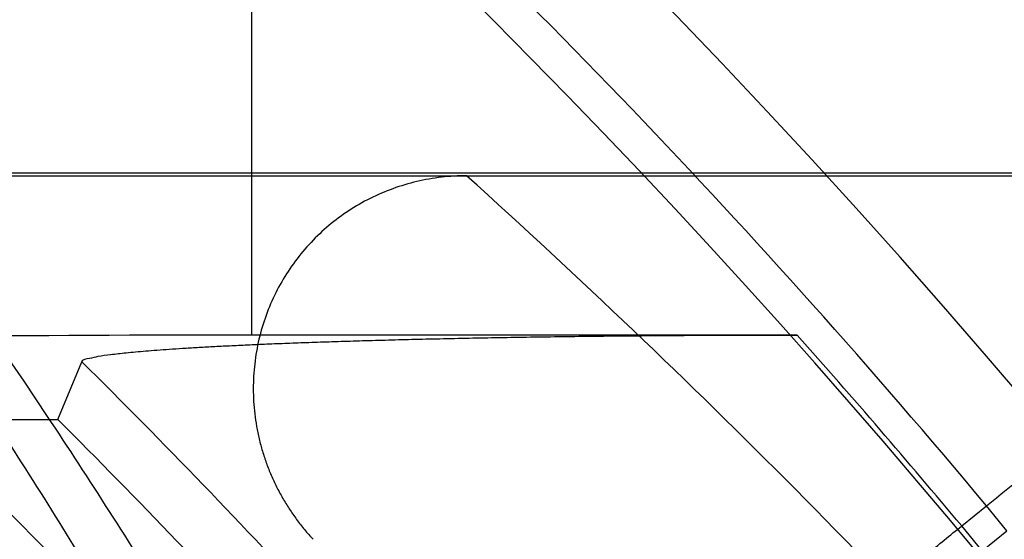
# Model space of a CAD drawing. Header units: millimetres. Extents: x 0 to 297, y 0 to 210.
# Tile 116 of 256: x 141.6954 to 141.7777, y 93.993 to 94.0365. Entities that reach past the tile are written whole.
import ezdxf

# ---------------------------------------------------------------- set-up
doc = ezdxf.new("R2010")
doc.units = ezdxf.units.MM
doc.header["$LTSCALE"] = 16.335
doc.layers.get('0').update_dxf_attribs({"linetype": 'CONTINUOUS'})
for name, color, linetype in [('01_GLOBAL', 7, 'CONTINUOUS'), ('INTFCLR_1', 7, 'CONTINUOUS'), ('INTFCLR_144815', 7, 'CONTINUOUS')]:
    doc.layers.add(name, color=color, linetype=linetype)

msp = doc.modelspace()

# ---------------------------------------------------------------- linework, layer by layer
at = {"color": 7, "linetype": 'Continuous'}
msp.add_circle((142.5788034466, 92.2083412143), 3.42, dxfattribs=at)
at = {"color": 9, "linetype": 'Continuous'}
msp.add_arc((142.5788034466, 92.2083412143), 3.3761688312, 92.9674534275, 177.0325465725, dxfattribs=at)
at = {"layer": '01_GLOBAL', "color": 7, "linetype": 'Continuous'}
msp.add_circle((142.5788034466, 92.2083412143), 3.465, dxfattribs=at)
at = {"layer": 'INTFCLR_1', "color": 6, "linetype": 'Continuous'}
for radius in [0.5431065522, 0.5161422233]:
    msp.add_arc((141.273551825, 93.5765928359), radius, 270, 90.00000002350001, dxfattribs=at)
at = {"layer": 'INTFCLR_144815', "color": 9, "linetype": 'Continuous'}
for p, q in [((141.7147370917, 94.0600751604), (141.7147370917, 94.01012826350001)), ((141.8812615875, 94.0236656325), (141.6646134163, 94.0236656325)), ((141.7740974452, 93.99416340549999), (141.77617293, 93.9958441)), ((141.7778718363, 93.9937461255), (141.77617293, 93.9958441)), ((141.7757963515, 93.992065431), (141.7740974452, 93.99416340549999)), ((141.7757963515, 93.992065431), (141.7778718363, 93.9937461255))]:
    msp.add_line(p, q, dxfattribs=at)
at = {"layer": 'INTFCLR_144815', "color": 6, "linetype": 'Continuous'}
for p, q in [((141.6647133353, 94.0234461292), (141.8827180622, 94.0234461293)), ((141.7603352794, 94.01012826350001), (141.7147370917, 94.01012826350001)), ((141.6985508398, 94.00305321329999), (141.7005461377, 94.0078933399)), ((141.6866218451, 94.00305321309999), (141.6985508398, 94.00305321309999))]:
    msp.add_line(p, q, dxfattribs=at)
for radius in [0.5743020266, 0.5472855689]:
    msp.add_circle((141.273551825, 93.5765928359), radius, dxfattribs=at)
for radius, start, end in [(0.7917112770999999, 313.9937911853, 154.5150993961), (0.7647112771, 312.9543589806, 154.5144414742), (0.73941501, 282.2440355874, 71.2863570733), (0.7043008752, 39.5878227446, 53.41217725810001), (0.5361020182, 25.6072723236, 64.3927276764), (0.5834285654, 308.490992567, 51.50900743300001), (0.5090855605, 27.0737153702, 62.92628462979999), (0.6020735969, 39.6819480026, 45.0983368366)]:
    msp.add_arc((141.273551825, 93.5765928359), radius, start, end, dxfattribs=at)
at = {"layer": 'INTFCLR_144815', "color": 9, "linetype": 'Continuous'}
for centre, radius, start, end in [((141.273551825, 93.5765928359), 0.7345008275, 292.4997540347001, 54.0964566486), ((141.2735550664, 93.5765943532), 0.6625959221, 292.4997540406, 54.09645665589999), ((141.273551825, 93.5765928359), 0.6994607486, 39.7244769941, 47.61905441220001), ((141.2735749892, 93.5765983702), 0.6513931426, 311.2505121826, 48.7494878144), ((141.2735518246, 93.5765928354), 0.6545224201, 39.83249369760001, 47.61905440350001), ((141.2692229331, 93.5102119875), 0.6915460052, 41.6203156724, 47.9152908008), ((141.2735518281, 93.5765928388), 0.6518520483, 39.8359042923, 41.68865896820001), ((141.273551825, 93.5765928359), 0.6069137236, 39.8280604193, 45.2874589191), ((141.2735518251, 93.5765928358), 0.5937131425, 314.0862202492, 45.9137797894), ((141.273551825, 93.5765928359), 0.5795156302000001, 313.8592910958, 46.1407088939)]:
    msp.add_arc(centre, radius, start, end, dxfattribs=at)
at = {"layer": 'INTFCLR_144815', "color": 6, "linetype": 'Continuous'}
msp.add_ellipse((141.7147370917, 94.00305321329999), major_axis=(0.135, 0), ratio=0.0524077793, start_param=1.5707963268, end_param=1.9733305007, dxfattribs=at)
for points, knots in [([(141.6750922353, 93.9944488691), (141.6751997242, 93.994715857), (141.6754388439, 93.9953097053), (141.6758567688, 93.9963493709), (141.676274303, 93.997389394), (141.6766793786, 93.9983992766), (141.677036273, 93.9992895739), (141.6774282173, 94.00026809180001), (141.6778549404, 94.00133445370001), (141.6783160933, 94.0024881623), (141.6788112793, 94.0037285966), (141.679340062, 94.0050550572), (141.6799020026, 94.0064667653), (141.6804967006, 94.0079627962), (141.6811236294, 94.00954206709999), (141.6817821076, 94.0112032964), (141.682471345, 94.01294498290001), (141.6831903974, 94.0147655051), (141.6839384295, 94.0166630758), (141.6847147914, 94.0186357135), (141.6855185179, 94.0206813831), (141.6863482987, 94.0227979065), (141.6872029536, 94.02498273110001), (141.6880813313, 94.02723292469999), (141.6889821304, 94.0295452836), (141.6899040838, 94.0319165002), (141.6908454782, 94.034343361), (141.6918046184, 94.0368224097), (141.692780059, 94.0393498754), (141.6937707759, 94.0419215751), (141.6947748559, 94.04453338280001), (141.6957900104, 94.0471814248), (141.6968144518, 94.0498612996), (141.6978467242, 94.0525685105), (141.6988857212, 94.05529807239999), (141.6999286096, 94.0580457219), (141.7009741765, 94.06080660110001), (141.7020195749, 94.06357639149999), (141.7027170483, 94.0654250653), (141.7030652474, 94.0663501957)], [0, 0, 0, 0, 0.0111912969, 0.0248928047, 0.0435701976, 0.05476873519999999, 0.06720215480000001, 0.0808663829, 0.09575608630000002, 0.1118631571, 0.1291780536, 0.147690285, 0.1673883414, 0.188259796, 0.2102894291, 0.2334582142, 0.2577443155, 0.2831230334, 0.3095687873, 0.3370553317, 0.365553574, 0.3950314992, 0.4254527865, 0.4567766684, 0.4889577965, 0.5219478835, 0.5557028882, 0.5901745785, 0.6253061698, 0.6610457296, 0.6973359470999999, 0.7341096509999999, 0.7713188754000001, 0.8088941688, 0.8467695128, 0.884883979, 0.9231704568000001, 0.9615637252, 1, 1, 1, 1]), ([(141.7327168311, 94.0234461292), (141.7320152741, 94.0234461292), (141.7306145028, 94.0233652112), (141.7285478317, 94.02300252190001), (141.7265466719, 94.0224055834), (141.7246367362, 94.02158386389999), (141.7228416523, 94.0205492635), (141.7211834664, 94.01931586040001), (141.7196824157, 94.01789968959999), (141.7183569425, 94.0163185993), (141.7172236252, 94.0145921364), (141.7162971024, 94.01274148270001), (141.7155899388, 94.0107893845), (141.7151124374, 94.0087600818), (141.7148724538, 94.0066791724), (141.7148750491, 94.00457378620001), (141.715080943, 94.0028238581), (141.7153667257, 94.0014404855), (141.7156416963, 94.00041289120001), (141.7159762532, 93.999400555), (141.7163694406, 93.998407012), (141.7168201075, 93.9974357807), (141.7173268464, 93.9964903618), (141.7178880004, 93.99557419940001), (141.7185017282, 93.9946906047), (141.7191659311, 93.99384281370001), (141.7196407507, 93.9933036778), (141.7198857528, 93.9930410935)], [0, 0, 0, 0, 0.0502570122, 0.1002480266, 0.1499902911, 0.199513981, 0.2488591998, 0.2980766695, 0.3472225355, 0.3963567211, 0.4455400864, 0.4948308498, 0.5442815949, 0.5939380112, 0.6438369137, 0.6939993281, 0.7444306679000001, 0.7697534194, 0.7951458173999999, 0.8205892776, 0.8460893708, 0.871647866, 0.8972477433, 0.9228884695, 0.9485687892, 0.9742730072, 1, 1, 1, 1]), ([(141.7005461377, 94.0078933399), (141.7006376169, 94.0081157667), (141.7012548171, 94.0081862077), (141.7020066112, 94.0083772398), (141.7030543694, 94.0085101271), (141.7040814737, 94.00862997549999), (141.7050645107, 94.00872375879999), (141.705920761, 94.00879844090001), (141.7068618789, 94.0088727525), (141.7078901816, 94.00894691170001), (141.7090086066, 94.0090207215), (141.7102200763, 94.0090941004), (141.7115272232, 94.00916689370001), (141.7129327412, 94.0092389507), (141.7144387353, 94.0093100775), (141.7160472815, 94.0093800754), (141.717759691, 94.0094487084), (141.7195771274, 94.00951573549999), (141.7214997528, 94.0095808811), (141.7235271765, 94.0096438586), (141.7256579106, 94.0097043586), (141.7278895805, 94.0097620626), (141.7302186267, 94.0098166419), (141.7326405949, 94.0098677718), (141.7351500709, 94.0099151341), (141.7377406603, 94.0099584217), (141.7404048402, 94.0099973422), (141.7431342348, 94.0100316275), (141.7459196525, 94.01006103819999), (141.7487513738, 94.01008537), (141.7516191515, 94.0101044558), (141.7545125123, 94.0101181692), (141.7574207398, 94.0101264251), (141.7593633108, 94.01012826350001), (141.7603352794, 94.01012826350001)], [0, 0, 0, 0, 0.0120405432, 0.0245263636, 0.0416590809, 0.0637173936, 0.0766942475, 0.0910259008, 0.1067641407, 0.1239510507, 0.1426416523, 0.1628777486, 0.1847128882, 0.2081835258, 0.2333355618, 0.2601925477, 0.2887895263, 0.3191339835, 0.3512420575, 0.385098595, 0.4206833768, 0.4579576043, 0.4968617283, 0.5373162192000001, 0.5792374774, 0.6225179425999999, 0.6670290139, 0.7126306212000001, 0.759172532, 0.806485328, 0.8544025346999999, 0.9027475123, 0.9513395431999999, 1, 1, 1, 1]), ([(141.7396433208, 93.96531251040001), (141.7398388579, 93.9656073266), (141.7403850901, 93.96605794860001), (141.7412106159, 93.9668406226), (141.7422139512, 93.9677185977), (141.7434366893, 93.9687857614), (141.7448799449, 93.97002367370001), (141.7465346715, 93.9714316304), (141.7483907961, 93.97299873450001), (141.7504277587, 93.97470807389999), (141.7526266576, 93.976543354), (141.7549742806, 93.9784941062), (141.7574621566, 93.9805533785), (141.7600675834, 93.98270228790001), (141.7627653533, 93.9849196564), (141.7655256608, 93.9871810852), (141.7683371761, 93.9894780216), (141.7711983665, 93.99180920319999), (141.7731244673, 93.9933740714), (141.7740974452, 93.99416340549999)], [0, 0, 0, 0, 0.0236120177, 0.046361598, 0.0762615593, 0.1124605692, 0.1547326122, 0.2031531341, 0.2574791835, 0.3168661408, 0.3806367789, 0.4486456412, 0.5205927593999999, 0.5961926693, 0.6740607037, 0.7536702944, 0.834362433, 0.9163764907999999, 1, 1, 1, 1])]:
    msp.add_open_spline(points, degree=3, knots=knots, dxfattribs=at)
at = {"layer": 'INTFCLR_144815', "color": 9, "linetype": 'Continuous'}
for points, knots in [([(141.6581804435, 94.0506917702), (141.6700394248, 94.0363383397), (141.6848455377, 94.0163109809), (141.6981579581, 93.9953362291), (141.7013983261, 93.9900244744)], [0, 0, 0, 0, 0.7495205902, 1, 1, 1, 1]), ([(141.6638471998, 94.0487611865), (141.6759160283, 94.03423711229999), (141.6909932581, 94.0139685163), (141.7045623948, 93.9927367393), (141.7078664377, 93.98735915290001)], [0, 0, 0, 0, 0.7494986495, 1, 1, 1, 1]), ([(141.77617293, 93.9958441), (141.7783683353, 93.9976249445), (141.7816391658, 94.0002699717), (141.7854471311, 94.0033341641), (141.787577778, 94.005044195), (141.7906006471, 94.007465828), (141.7940053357, 94.0101808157), (141.7973265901, 94.01281191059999), (141.7990886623, 94.0142023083), (141.80140249, 94.0160228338), (141.8036032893, 94.0177426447), (141.8056930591, 94.0193569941), (141.8068322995, 94.0202294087), (141.8083989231, 94.0214371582), (141.8100460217, 94.0225878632), (141.8111308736, 94.0234591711), (141.8115256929, 94.02361571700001)], [0, 0, 0, 0, 0.1886030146, 0.2806470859, 0.3260987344, 0.3708767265, 0.5390619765, 0.6166315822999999, 0.6535697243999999, 0.6888152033, 0.8130592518, 0.8399245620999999, 0.8649830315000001, 0.9088242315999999, 0.9716634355, 1, 1, 1, 1])]:
    msp.add_open_spline(points, degree=3, knots=knots, dxfattribs=at)

doc.saveas('drawing.dxf')
